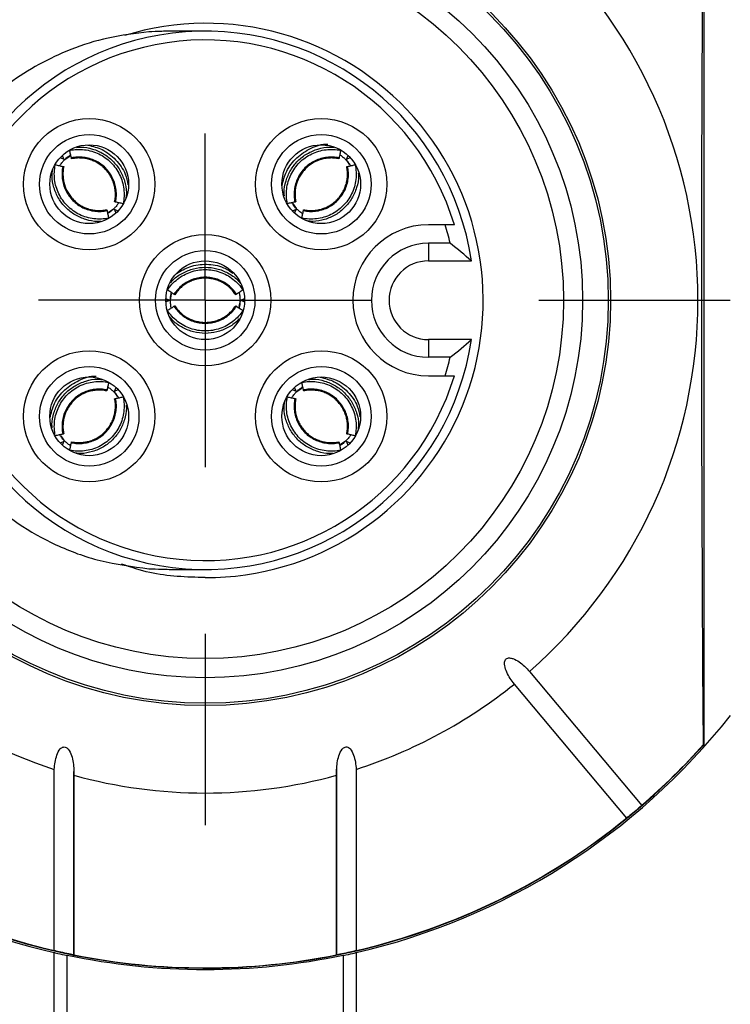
# Model space of a CAD drawing. Header units: millimetres. Extents: x 6 to 273, y 6 to 210.
# Tile 34 of 47: x 174 to 185, y 106 to 121. Entities that reach past the tile are written whole.
import ezdxf

# ---------------------------------------------------------------- set-up
doc = ezdxf.new("R2010")
doc.units = ezdxf.units.MM
doc.linetypes.add('SLD-Center', pattern=[19.05, 15.24, -1.27, 1.27, -1.27])
doc.layers.add('CENTER', color=40, linetype='SLD-Center')

# ---------------------------------------------------------------- blocks, each defined once
blk = doc.blocks.new('SW_CENTERMARKSYMBOL_3')
at = {"layer": 'CENTER', "color": 0}
for p, q in [((0, 0), (0, 2.54)), ((0, 0), (-2.54, 0)), ((0, 0), (0, -2.54)), ((0, 0), (2.54, 0)), ((5.08, 0), (7.9985, 0)), ((0, -5.08), (0, -7.9985))]:
    blk.add_line(p, q, dxfattribs=at)

msp = doc.modelspace()

# ---------------------------------------------------------------- linework, layer by layer
for p, q in [((184.566, 109.801), (184.566, 123.332)), ((174.758, 118.742), (174.814, 118.719)), ((174.814, 118.719), (174.791, 118.775)), ((174.828, 118.713), (174.904, 118.764)), ((179.113, 118.705), (179.163, 118.629)), ((179.141, 118.775), (179.118, 118.719)), ((179.118, 118.719), (179.175, 118.742)), ((175.569, 117.956), (175.493, 117.905)), ((175.583, 117.95), (175.606, 117.894)), ((175.639, 117.927), (175.583, 117.95)), ((178.35, 117.95), (178.293, 117.927)), ((178.355, 117.964), (178.305, 118.04)), ((178.327, 117.894), (178.35, 117.95)), ((180.622, 117.717), (180.366, 117.717)), ((180.366, 117.435), (180.366, 117.167)), ((180.699, 117.435), (180.366, 117.435)), ((180.366, 117.167), (181.022, 117.167)), ((176.423, 116.567), (176.367, 116.59)), ((176.367, 116.543), (176.423, 116.567)), ((176.436, 116.572), (176.454, 116.662)), ((177.496, 116.561), (177.478, 116.472)), ((177.566, 116.59), (177.51, 116.567)), ((177.51, 116.567), (177.566, 116.543)), ((181.022, 115.967), (180.366, 115.967)), ((180.366, 115.967), (180.366, 115.699)), ((180.699, 115.699), (180.366, 115.699)), ((180.366, 115.417), (180.622, 115.417)), ((175.606, 115.24), (175.583, 115.183)), ((175.583, 115.183), (175.639, 115.206)), ((178.293, 115.206), (178.35, 115.183)), ((178.35, 115.183), (178.327, 115.24)), ((178.363, 115.178), (178.439, 115.228)), ((175.577, 115.17), (175.628, 115.094)), ((174.82, 114.428), (174.769, 114.504)), ((174.814, 114.415), (174.758, 114.392)), ((174.791, 114.359), (174.814, 114.415)), ((179.105, 114.42), (179.029, 114.37)), ((179.118, 114.415), (179.141, 114.359)), ((179.175, 114.392), (179.118, 114.415)), ((181.905, 110.914), (183.618, 108.873)), ((183.388, 108.68), (181.676, 110.721)), ((184.566, 109.801), (184.557, 109.798)), ((174.667, 106.66), (174.667, 109.421)), ((174.966, 106.58), (174.966, 109.39)), ((178.966, 109.459), (178.966, 106.583)), ((179.265, 109.421), (179.265, 106.66)), ((174.965, 109.332), (174.965, 106.595)), ((178.967, 106.595), (178.967, 109.332)), ((174.666, 99.504), (174.666, 106.63)), ((174.864, 99.548), (174.864, 106.586)), ((179.069, 106.586), (179.069, 99.548)), ((179.266, 106.63), (179.266, 99.504))]:
    msp.add_line(p, q)
at = {"flags": 128}
msp.add_lwpolyline([(184.557, 109.798), (184.549, 110.974), (184.542, 112.182), (184.537, 113.416), (184.534, 114.669), (184.532, 115.933), (184.532, 117.201), (184.534, 118.465), (184.537, 119.717), (184.542, 120.952), (184.549, 122.16), (184.557, 123.336)], dxfattribs=at)
for centre, radius in [((176.966, 116.567), 6.175), ((176.966, 116.567), 6.14), ((176.966, 116.567), 5.75), ((176.966, 116.567), 5.458), ((175.199, 118.335), 1), ((178.734, 118.335), 1), ((175.199, 118.335), 0.758), ((178.734, 118.335), 0.758), ((175.199, 118.335), 0.6), ((178.734, 118.335), 0.6), ((176.966, 116.567), 1), ((176.966, 116.567), 0.758), ((176.966, 116.567), 0.6), ((175.199, 114.799), 1), ((178.734, 114.799), 1), ((175.199, 114.799), 0.758), ((178.734, 114.799), 0.758), ((175.199, 114.799), 0.6), ((178.734, 114.799), 0.6)]:
    msp.add_circle(centre, radius)
for centre, radius, start, end in [((176.966, 116.567), 7.507, 107.8335, 252.1665), ((176.966, 116.567), 7.507, 311.145, 48.855), ((176.979, 116.564), 4.222, 269.8295, 107.098), ((176.966, 116.567), 4.1, 8.415, 351.585), ((176.966, 116.567), 3.966, 16.8557, 343.1443), ((180.366, 116.567), 1.15, 90, 270), ((176.966, 116.567), 3.832, 13.0909, 17.4636), ((180.366, 116.567), 0.868, 90, 270), ((180.366, 116.567), 0.6, 90, 270), ((176.966, 116.567), 3.832, 342.5364, 346.9091), ((176.966, 116.567), 7.507, 287.8335, 308.855), ((176.966, 116.567), 10.2, 283.0317, 321.6573), ((176.966, 116.567), 10.175, 221.2497, 318.325), ((176.966, 116.567), 10.17, 221.2986, 256.9361), ((176.966, 116.567), 10.17, 310.8451, 318.2764), ((176.966, 116.567), 10.2, 222.6679, 256.9683), ((176.966, 116.567), 7.507, 254.5401, 285.4599), ((176.966, 116.567), 10.17, 283.0639, 309.1549), ((176.966, 116.567), 10.17, 258.6534, 281.3466)]:
    msp.add_arc(centre, radius, start, end)
for points, knots in [([(176.109, 120.656), (175.9, 120.631), (175.494, 120.583), (174.762, 120.351), (174.003, 119.937), (173.333, 119.319), (172.893, 118.711), (172.622, 118.167), (172.464, 117.71), (172.377, 117.334), (172.327, 116.994), (172.304, 116.639), (172.316, 116.211), (172.391, 115.683), (172.583, 115.031), (172.888, 114.431), (173.262, 113.922), (173.644, 113.522), (174.122, 113.144), (174.7, 112.82), (175.371, 112.572), (175.858, 112.51), (176.109, 112.478)], [0, 0, 0, 0, 0.051288, 0.099793, 0.186904, 0.260398, 0.320846, 0.36967, 0.408496, 0.43882, 0.463999, 0.492492, 0.525785, 0.56842, 0.62275, 0.691337, 0.731845, 0.776801, 0.826314, 0.880301, 0.938414, 1, 1, 1, 1]), ([(176.968, 120.667), (176.903, 120.667), (176.752, 120.667), (176.525, 120.667), (176.288, 120.665), (176.17, 120.659), (176.109, 120.656)], [0, 0, 0, 0, 0.180743, 0.418608, 0.699692, 1, 1, 1, 1]), ([(178.136, 118.31), (178.155, 118.386), (178.194, 118.545), (178.354, 118.75), (178.572, 118.89), (178.746, 118.952), (178.833, 118.946), (178.835, 118.946)], [0, 0, 0, 0, 0.22941, 0.480968, 0.742111, 0.994706, 1, 1, 1, 1]), ([(174.902, 118.851), (174.939, 118.859), (175.014, 118.868), (175.127, 118.864), (175.239, 118.841), (175.346, 118.8), (175.444, 118.742), (175.531, 118.668), (175.605, 118.58), (175.664, 118.482), (175.705, 118.375), (175.728, 118.263), (175.732, 118.15), (175.723, 118.075), (175.715, 118.038)], [0.0001792, 0.0001792, 0.0001792, 0.0001792, 0.0115826, 0.0231843, 0.0348021, 0.0464325, 0.0580714, 0.0697147, 0.081358, 0.0929969, 0.1046273, 0.1162451, 0.1278468, 0.1392502, 0.1392502, 0.1392502, 0.1392502]), ([(174.927, 118.736), (174.925, 118.746), (174.923, 118.756), (174.921, 118.765), (174.919, 118.775), (174.916, 118.785), (174.914, 118.795), (174.91, 118.813), (174.906, 118.832), (174.902, 118.851)], [0, 0, 0, 0, 0.0000425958, 0.0000425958, 0.0000425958, 0.0000851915, 0.0000851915, 0.0000851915, 0.0001677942, 0.0001677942, 0.0001677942, 0.0001677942]), ([(175.005, 118.895), (175.027, 118.898), (175.109, 118.907), (175.251, 118.876), (175.418, 118.807), (175.56, 118.695), (175.672, 118.554), (175.741, 118.388), (175.772, 118.243), (175.762, 118.158), (175.759, 118.133)], [0, 0, 0, 0, 0.054608, 0.202789, 0.350236, 0.496182, 0.643154, 0.790027, 0.937059, 1, 1, 1, 1]), ([(175.18, 118.931), (175.254, 118.913), (175.412, 118.873), (175.61, 118.714), (175.75, 118.523), (175.778, 118.38), (175.789, 118.325)], [0, 0, 0, 0, 0.247248, 0.52649, 0.816358, 1, 1, 1, 1]), ([(178.172, 118.158), (178.17, 118.175), (178.161, 118.251), (178.192, 118.387), (178.261, 118.553), (178.373, 118.695), (178.515, 118.807), (178.681, 118.876), (178.824, 118.907), (178.907, 118.898), (178.929, 118.895)], [0, 0, 0, 0, 0.042665, 0.192782, 0.34209, 0.49237, 0.640745, 0.791497, 0.942369, 1, 1, 1, 1]), ([(178.218, 118.038), (178.21, 118.075), (178.2, 118.15), (178.204, 118.263), (178.227, 118.375), (178.269, 118.482), (178.327, 118.58), (178.401, 118.668), (178.489, 118.742), (178.587, 118.8), (178.694, 118.841), (178.806, 118.864), (178.919, 118.868), (178.994, 118.859), (179.03, 118.851)], [0.0001792, 0.0001792, 0.0001792, 0.0001792, 0.0115826, 0.0231843, 0.0348021, 0.0464325, 0.0580714, 0.0697147, 0.081358, 0.0929969, 0.1046273, 0.1162451, 0.1278468, 0.1392502, 0.1392502, 0.1392502, 0.1392502]), ([(179.03, 118.851), (179.028, 118.841), (179.026, 118.832), (179.024, 118.822), (179.022, 118.812), (179.02, 118.803), (179.018, 118.793), (179.014, 118.774), (179.01, 118.755), (179.006, 118.736)], [0, 0, 0, 0, 0.0000425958, 0.0000425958, 0.0000425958, 0.0000851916, 0.0000851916, 0.0000851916, 0.0001677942, 0.0001677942, 0.0001677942, 0.0001677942]), ([(174.75, 118.616), (174.752, 118.619), (174.761, 118.635), (174.786, 118.67), (174.812, 118.697), (174.824, 118.709)], [0, 0, 0, 0, 0.106267, 0.601739, 1, 1, 1, 1]), ([(174.828, 118.713), (174.844, 118.728), (174.875, 118.756), (174.904, 118.774), (174.917, 118.782)], [0, 0, 0, 0, 0.546691, 1, 1, 1, 1]), ([(175.6, 118.063), (175.607, 118.093), (175.615, 118.155), (175.611, 118.249), (175.592, 118.342), (175.558, 118.43), (175.509, 118.512), (175.448, 118.584), (175.376, 118.646), (175.294, 118.694), (175.206, 118.728), (175.113, 118.747), (175.019, 118.751), (174.957, 118.743), (174.927, 118.736)], [0.0002249, 0.0002249, 0.0002249, 0.0002249, 0.0115826, 0.0231843, 0.0348022, 0.0464325, 0.0580714, 0.0697147, 0.081358, 0.0929969, 0.1046273, 0.1162451, 0.1278468, 0.1392046, 0.1392046, 0.1392046, 0.1392046]), ([(174.931, 118.723), (174.931, 118.722), (174.93, 118.723), (174.93, 118.724), (174.93, 118.725), (174.929, 118.727), (174.929, 118.73), (174.928, 118.732), (174.928, 118.734), (174.927, 118.736)], [0, 0, 0, 0, 0.00001130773, 0.00001130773, 0.00001130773, 0.0000286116, 0.0000286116, 0.0000286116, 0.00003978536, 0.00003978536, 0.00003978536, 0.00003978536]), ([(175.586, 118.067), (175.591, 118.091), (175.599, 118.139), (175.599, 118.213), (175.59, 118.286), (175.572, 118.357), (175.544, 118.425), (175.507, 118.489), (175.463, 118.547), (175.411, 118.599), (175.352, 118.644), (175.288, 118.68), (175.22, 118.708), (175.149, 118.727), (175.076, 118.735), (175.003, 118.735), (174.955, 118.726), (174.931, 118.722)], [0, 0, 0, 0, 0.066681, 0.133368, 0.200056, 0.266742, 0.333454, 0.400176, 0.466862, 0.53351, 0.600182, 0.666884, 0.733562, 0.800171, 0.866734, 0.93334, 1, 1, 1, 1]), ([(179.006, 118.736), (178.975, 118.743), (178.914, 118.751), (178.82, 118.747), (178.727, 118.728), (178.639, 118.694), (178.557, 118.646), (178.484, 118.584), (178.423, 118.512), (178.375, 118.43), (178.341, 118.342), (178.321, 118.249), (178.318, 118.155), (178.326, 118.093), (178.332, 118.063)], [0.0002249, 0.0002249, 0.0002249, 0.0002249, 0.0115826, 0.0231843, 0.0348022, 0.0464325, 0.0580714, 0.0697147, 0.081358, 0.0929969, 0.1046273, 0.1162451, 0.1278468, 0.1392046, 0.1392046, 0.1392046, 0.1392046]), ([(179.002, 118.723), (178.978, 118.727), (178.93, 118.735), (178.856, 118.735), (178.783, 118.726), (178.712, 118.708), (178.644, 118.68), (178.58, 118.644), (178.522, 118.599), (178.47, 118.547), (178.425, 118.489), (178.388, 118.425), (178.361, 118.357), (178.342, 118.286), (178.333, 118.213), (178.334, 118.139), (178.342, 118.091), (178.346, 118.067)], [0, 0, 0, 0, 0.066628, 0.133305, 0.200004, 0.266663, 0.333258, 0.399853, 0.466515, 0.533223, 0.599919, 0.666573, 0.733236, 0.799941, 0.866653, 0.933334, 1, 1, 1, 1]), ([(179.006, 118.736), (179.005, 118.734), (179.004, 118.732), (179.004, 118.73), (179.003, 118.727), (179.003, 118.725), (179.002, 118.724), (179.002, 118.723), (179.002, 118.722), (179.002, 118.723)], [0, 0, 0, 0, 0.00001113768, 0.00001113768, 0.00001113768, 0.00002843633, 0.00002843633, 0.00002843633, 0.00003979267, 0.00003979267, 0.00003979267, 0.00003979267]), ([(179.016, 118.783), (179.019, 118.782), (179.035, 118.772), (179.069, 118.747), (179.097, 118.721), (179.109, 118.709)], [0, 0, 0, 0, 0.106323, 0.601711, 1, 1, 1, 1]), ([(179.113, 118.705), (179.128, 118.689), (179.156, 118.658), (179.174, 118.629), (179.182, 118.616)], [0, 0, 0, 0, 0.546749, 1, 1, 1, 1]), ([(175.369, 117.772), (175.354, 117.77), (175.28, 117.762), (175.146, 117.793), (174.98, 117.861), (174.838, 117.973), (174.726, 118.115), (174.657, 118.282), (174.625, 118.432), (174.636, 118.522), (174.64, 118.552)], [0, 0, 0, 0, 0.03717, 0.185234, 0.332499, 0.480723, 0.627068, 0.775759, 0.924566, 1, 1, 1, 1]), ([(175.495, 117.818), (175.458, 117.81), (175.384, 117.801), (175.27, 117.805), (175.158, 117.828), (175.051, 117.869), (174.953, 117.928), (174.866, 118.002), (174.792, 118.089), (174.733, 118.188), (174.692, 118.294), (174.669, 118.406), (174.665, 118.52), (174.674, 118.594), (174.682, 118.631)], [0.0001792, 0.0001792, 0.0001792, 0.0001792, 0.0115826, 0.0231843, 0.0348021, 0.0464325, 0.0580714, 0.0697147, 0.081358, 0.0929969, 0.1046273, 0.1162451, 0.1278468, 0.1392502, 0.1392502, 0.1392502, 0.1392502]), ([(174.682, 118.631), (174.692, 118.629), (174.701, 118.627), (174.711, 118.625), (174.721, 118.623), (174.731, 118.621), (174.74, 118.618), (174.759, 118.614), (174.778, 118.61), (174.797, 118.606)], [0, 0, 0, 0, 0.0000425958, 0.0000425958, 0.0000425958, 0.0000851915, 0.0000851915, 0.0000851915, 0.0001677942, 0.0001677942, 0.0001677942, 0.0001677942]), ([(174.797, 118.606), (174.79, 118.576), (174.783, 118.514), (174.786, 118.42), (174.805, 118.328), (174.839, 118.239), (174.888, 118.158), (174.949, 118.085), (175.021, 118.024), (175.103, 117.975), (175.191, 117.941), (175.284, 117.922), (175.378, 117.919), (175.44, 117.927), (175.47, 117.933)], [0.0002249, 0.0002249, 0.0002249, 0.0002249, 0.0115826, 0.0231843, 0.0348022, 0.0464325, 0.0580714, 0.0697147, 0.081358, 0.0929969, 0.1046273, 0.1162451, 0.1278468, 0.1392046, 0.1392046, 0.1392046, 0.1392046]), ([(174.797, 118.606), (174.799, 118.606), (174.802, 118.605), (174.803, 118.605), (174.806, 118.604), (174.808, 118.603), (174.81, 118.603), (174.81, 118.603), (174.811, 118.603), (174.811, 118.603)], [0, 0, 0, 0, 0.00001113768, 0.00001113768, 0.00001113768, 0.00002843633, 0.00002843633, 0.00002843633, 0.00003979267, 0.00003979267, 0.00003979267, 0.00003979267]), ([(174.811, 118.603), (174.806, 118.578), (174.798, 118.53), (174.798, 118.457), (174.807, 118.384), (174.825, 118.313), (174.853, 118.244), (174.89, 118.181), (174.934, 118.123), (174.986, 118.071), (175.045, 118.026), (175.108, 117.989), (175.176, 117.961), (175.248, 117.943), (175.32, 117.934), (175.394, 117.934), (175.442, 117.943), (175.466, 117.947)], [0, 0, 0, 0, 0.066628, 0.133305, 0.200004, 0.266664, 0.333259, 0.399854, 0.466516, 0.533224, 0.599919, 0.666574, 0.733236, 0.799941, 0.866653, 0.933334, 1, 1, 1, 1]), ([(179.251, 118.631), (179.258, 118.594), (179.268, 118.52), (179.264, 118.406), (179.241, 118.294), (179.199, 118.188), (179.141, 118.089), (179.067, 118.002), (178.98, 117.928), (178.881, 117.869), (178.774, 117.828), (178.663, 117.805), (178.549, 117.801), (178.474, 117.81), (178.438, 117.818)], [0.0001792, 0.0001792, 0.0001792, 0.0001792, 0.0115826, 0.0231843, 0.0348021, 0.0464325, 0.0580714, 0.0697147, 0.081358, 0.0929969, 0.1046273, 0.1162451, 0.1278468, 0.1392502, 0.1392502, 0.1392502, 0.1392502]), ([(178.463, 117.933), (178.493, 117.927), (178.554, 117.919), (178.648, 117.922), (178.741, 117.941), (178.83, 117.975), (178.911, 118.024), (178.984, 118.085), (179.045, 118.158), (179.093, 118.239), (179.128, 118.328), (179.147, 118.42), (179.15, 118.514), (179.142, 118.576), (179.136, 118.606)], [0.0002249, 0.0002249, 0.0002249, 0.0002249, 0.0115826, 0.0231843, 0.0348022, 0.0464325, 0.0580714, 0.0697147, 0.081358, 0.0929969, 0.1046273, 0.1162451, 0.1278468, 0.1392046, 0.1392046, 0.1392046, 0.1392046]), ([(178.466, 117.947), (178.49, 117.943), (178.538, 117.934), (178.612, 117.934), (178.685, 117.943), (178.756, 117.961), (178.824, 117.989), (178.888, 118.026), (178.947, 118.07), (178.999, 118.122), (179.043, 118.181), (179.079, 118.245), (179.107, 118.313), (179.126, 118.384), (179.135, 118.457), (179.134, 118.53), (179.126, 118.578), (179.122, 118.603)], [0, 0, 0, 0, 0.06668, 0.133367, 0.200055, 0.26674, 0.333452, 0.400174, 0.46686, 0.533508, 0.600181, 0.666883, 0.733561, 0.800171, 0.866734, 0.93334, 1, 1, 1, 1]), ([(179.297, 118.504), (179.299, 118.49), (179.307, 118.415), (179.276, 118.282), (179.207, 118.116), (179.095, 117.974), (178.953, 117.862), (178.787, 117.793), (178.639, 117.761), (178.552, 117.772), (178.524, 117.775)], [0, 0, 0, 0, 0.036384, 0.185577, 0.333965, 0.483321, 0.630782, 0.780607, 0.93055, 1, 1, 1, 1]), ([(179.122, 118.603), (179.122, 118.603), (179.122, 118.603), (179.123, 118.603), (179.124, 118.603), (179.126, 118.604), (179.129, 118.605), (179.131, 118.605), (179.133, 118.606), (179.136, 118.606)], [0, 0, 0, 0, 0.00001130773, 0.00001130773, 0.00001130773, 0.0000286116, 0.0000286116, 0.0000286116, 0.00003978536, 0.00003978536, 0.00003978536, 0.00003978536]), ([(179.136, 118.606), (179.145, 118.608), (179.155, 118.61), (179.165, 118.612), (179.175, 118.615), (179.184, 118.617), (179.194, 118.619), (179.213, 118.623), (179.232, 118.627), (179.251, 118.631)], [0, 0, 0, 0, 0.0000425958, 0.0000425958, 0.0000425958, 0.0000851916, 0.0000851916, 0.0000851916, 0.0001677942, 0.0001677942, 0.0001677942, 0.0001677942]), ([(175.647, 118.053), (175.645, 118.05), (175.636, 118.034), (175.611, 118), (175.585, 117.972), (175.573, 117.96)], [0, 0, 0, 0, 0.106288, 0.601729, 1, 1, 1, 1]), ([(175.6, 118.063), (175.598, 118.064), (175.595, 118.064), (175.594, 118.065), (175.591, 118.065), (175.589, 118.066), (175.587, 118.066), (175.587, 118.067), (175.586, 118.067), (175.586, 118.067)], [0, 0, 0, 0, 0.00001113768, 0.00001113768, 0.00001113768, 0.00002843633, 0.00002843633, 0.00002843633, 0.00003979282, 0.00003979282, 0.00003979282, 0.00003979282]), ([(175.715, 118.038), (175.705, 118.041), (175.696, 118.043), (175.686, 118.045), (175.676, 118.047), (175.666, 118.049), (175.657, 118.051), (175.638, 118.055), (175.619, 118.059), (175.6, 118.063)], [0, 0, 0, 0, 0.0000425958, 0.0000425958, 0.0000425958, 0.0000851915, 0.0000851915, 0.0000851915, 0.0001677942, 0.0001677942, 0.0001677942, 0.0001677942]), ([(178.332, 118.063), (178.323, 118.061), (178.313, 118.059), (178.303, 118.057), (178.294, 118.055), (178.284, 118.053), (178.274, 118.05), (178.255, 118.046), (178.236, 118.042), (178.218, 118.038)], [0, 0, 0, 0, 0.0000425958, 0.0000425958, 0.0000425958, 0.0000851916, 0.0000851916, 0.0000851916, 0.0001677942, 0.0001677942, 0.0001677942, 0.0001677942]), ([(178.355, 117.964), (178.34, 117.981), (178.312, 118.011), (178.294, 118.04), (178.286, 118.053)], [0, 0, 0, 0, 0.547519, 1, 1, 1, 1]), ([(178.346, 118.067), (178.346, 118.067), (178.346, 118.067), (178.345, 118.066), (178.344, 118.066), (178.342, 118.065), (178.339, 118.065), (178.337, 118.064), (178.335, 118.064), (178.332, 118.063)], [0, 0, 0, 0, 0.00001113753, 0.00001113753, 0.00001113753, 0.00002844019, 0.00002844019, 0.00002844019, 0.00003979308, 0.00003979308, 0.00003979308, 0.00003979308]), ([(175.466, 117.947), (175.467, 117.947), (175.467, 117.947), (175.467, 117.946), (175.467, 117.945), (175.468, 117.943), (175.468, 117.94), (175.469, 117.938), (175.469, 117.936), (175.47, 117.933)], [0, 0, 0, 0, 0.00001113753, 0.00001113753, 0.00001113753, 0.00002844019, 0.00002844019, 0.00002844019, 0.00003979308, 0.00003979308, 0.00003979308, 0.00003979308]), ([(175.47, 117.933), (175.472, 117.923), (175.474, 117.914), (175.476, 117.904), (175.478, 117.894), (175.481, 117.884), (175.483, 117.875), (175.487, 117.856), (175.491, 117.837), (175.495, 117.818)], [0, 0, 0, 0, 0.0000425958, 0.0000425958, 0.0000425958, 0.0000851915, 0.0000851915, 0.0000851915, 0.0001677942, 0.0001677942, 0.0001677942, 0.0001677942]), ([(175.569, 117.956), (175.553, 117.941), (175.522, 117.913), (175.493, 117.895), (175.48, 117.887)], [0, 0, 0, 0, 0.547491, 1, 1, 1, 1]), ([(178.452, 117.886), (178.45, 117.888), (178.433, 117.897), (178.399, 117.922), (178.372, 117.948), (178.359, 117.96)], [0, 0, 0, 0, 0.106326, 0.601702, 1, 1, 1, 1]), ([(178.438, 117.818), (178.44, 117.828), (178.442, 117.838), (178.444, 117.847), (178.446, 117.857), (178.448, 117.867), (178.45, 117.876), (178.454, 117.895), (178.458, 117.914), (178.463, 117.933)], [0, 0, 0, 0, 0.0000425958, 0.0000425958, 0.0000425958, 0.0000851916, 0.0000851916, 0.0000851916, 0.0001677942, 0.0001677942, 0.0001677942, 0.0001677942]), ([(178.463, 117.933), (178.463, 117.935), (178.464, 117.938), (178.464, 117.94), (178.465, 117.942), (178.465, 117.945), (178.466, 117.946), (178.466, 117.946), (178.466, 117.947), (178.466, 117.947)], [0, 0, 0, 0, 0.00001113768, 0.00001113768, 0.00001113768, 0.00002843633, 0.00002843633, 0.00002843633, 0.00003979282, 0.00003979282, 0.00003979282, 0.00003979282]), ([(176.392, 116.723), (176.412, 116.754), (176.458, 116.814), (176.541, 116.891), (176.637, 116.954), (176.741, 117), (176.852, 117.028), (176.966, 117.038), (177.08, 117.028), (177.191, 117), (177.296, 116.954), (177.391, 116.891), (177.475, 116.814), (177.521, 116.754), (177.541, 116.723)], [0.0001792, 0.0001792, 0.0001792, 0.0001792, 0.0115826, 0.0231843, 0.0348021, 0.0464325, 0.0580714, 0.0697147, 0.081358, 0.0929969, 0.1046273, 0.1162451, 0.1278468, 0.1392502, 0.1392502, 0.1392502, 0.1392502]), ([(176.439, 116.833), (176.451, 116.849), (176.501, 116.911), (176.621, 116.987), (176.787, 117.056), (176.967, 117.077), (177.146, 117.056), (177.312, 116.988), (177.436, 116.908), (177.488, 116.842), (177.503, 116.823)], [0, 0, 0, 0, 0.047853, 0.197568, 0.346541, 0.493998, 0.642492, 0.790885, 0.939439, 1, 1, 1, 1]), ([(176.529, 116.974), (176.595, 117.014), (176.735, 117.098), (176.989, 117.127), (177.222, 117.09), (177.343, 117.009), (177.389, 116.978)], [0, 0, 0, 0, 0.2505843, 0.5294881, 0.8190183, 1, 1, 1, 1]), ([(177.442, 116.659), (177.425, 116.685), (177.387, 116.734), (177.319, 116.798), (177.239, 116.85), (177.153, 116.889), (177.061, 116.912), (176.966, 116.92), (176.872, 116.912), (176.78, 116.889), (176.693, 116.85), (176.614, 116.798), (176.545, 116.734), (176.507, 116.685), (176.49, 116.659)], [0.0002249, 0.0002249, 0.0002249, 0.0002249, 0.0115826, 0.0231843, 0.0348022, 0.0464325, 0.0580714, 0.0697147, 0.081358, 0.0929969, 0.1046273, 0.1162451, 0.1278468, 0.1392046, 0.1392046, 0.1392046, 0.1392046]), ([(177.43, 116.652), (177.416, 116.672), (177.388, 116.712), (177.336, 116.764), (177.278, 116.809), (177.215, 116.846), (177.147, 116.875), (177.076, 116.894), (177.003, 116.904), (176.929, 116.904), (176.857, 116.894), (176.786, 116.875), (176.718, 116.846), (176.654, 116.809), (176.597, 116.764), (176.545, 116.712), (176.517, 116.672), (176.503, 116.652)], [0, 0, 0, 0, 0.06668, 0.133367, 0.200055, 0.26674, 0.333453, 0.400174, 0.46686, 0.533508, 0.600181, 0.666883, 0.733561, 0.800171, 0.866734, 0.93334, 1, 1, 1, 1]), ([(176.49, 116.659), (176.482, 116.664), (176.474, 116.67), (176.465, 116.675), (176.457, 116.68), (176.448, 116.686), (176.44, 116.691), (176.424, 116.702), (176.408, 116.712), (176.392, 116.723)], [0, 0, 0, 0, 0.0000425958, 0.0000425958, 0.0000425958, 0.0000851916, 0.0000851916, 0.0000851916, 0.0001677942, 0.0001677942, 0.0001677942, 0.0001677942]), ([(177.541, 116.723), (177.533, 116.717), (177.524, 116.712), (177.516, 116.706), (177.508, 116.701), (177.499, 116.696), (177.491, 116.69), (177.475, 116.68), (177.459, 116.669), (177.442, 116.659)], [0, 0, 0, 0, 0.0000425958, 0.0000425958, 0.0000425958, 0.0000851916, 0.0000851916, 0.0000851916, 0.0001677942, 0.0001677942, 0.0001677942, 0.0001677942]), ([(176.436, 116.572), (176.437, 116.595), (176.439, 116.636), (176.447, 116.669), (176.451, 116.684)], [0, 0, 0, 0, 0.546734, 1, 1, 1, 1]), ([(176.45, 116.449), (176.449, 116.452), (176.444, 116.47), (176.438, 116.512), (176.437, 116.55), (176.436, 116.567)], [0, 0, 0, 0, 0.106322, 0.601712, 1, 1, 1, 1]), ([(176.503, 116.652), (176.503, 116.652), (176.502, 116.652), (176.502, 116.652), (176.5, 116.653), (176.499, 116.654), (176.496, 116.655), (176.494, 116.656), (176.492, 116.658), (176.49, 116.659)], [0, 0, 0, 0, 0.00001130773, 0.00001130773, 0.00001130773, 0.0000286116, 0.0000286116, 0.0000286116, 0.00003978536, 0.00003978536, 0.00003978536, 0.00003978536]), ([(177.442, 116.659), (177.44, 116.658), (177.438, 116.656), (177.437, 116.655), (177.434, 116.654), (177.432, 116.653), (177.431, 116.652), (177.43, 116.652), (177.43, 116.652), (177.43, 116.652)], [0, 0, 0, 0, 0.00001113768, 0.00001113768, 0.00001113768, 0.00002843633, 0.00002843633, 0.00002843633, 0.00003979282, 0.00003979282, 0.00003979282, 0.00003979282]), ([(177.496, 116.561), (177.495, 116.539), (177.493, 116.498), (177.486, 116.464), (177.482, 116.449)], [0, 0, 0, 0, 0.547532, 1, 1, 1, 1]), ([(177.483, 116.685), (177.483, 116.682), (177.488, 116.664), (177.495, 116.622), (177.496, 116.584), (177.496, 116.567)], [0, 0, 0, 0, 0.106333, 0.601707, 1, 1, 1, 1]), ([(176.392, 116.411), (176.4, 116.417), (176.408, 116.422), (176.417, 116.427), (176.425, 116.433), (176.433, 116.438), (176.442, 116.444), (176.458, 116.454), (176.474, 116.464), (176.49, 116.475)], [0, 0, 0, 0, 0.0000425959, 0.0000425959, 0.0000425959, 0.0000851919, 0.0000851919, 0.0000851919, 0.0001677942, 0.0001677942, 0.0001677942, 0.0001677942]), ([(177.541, 116.411), (177.521, 116.38), (177.475, 116.32), (177.391, 116.243), (177.296, 116.18), (177.191, 116.134), (177.08, 116.106), (176.966, 116.096), (176.852, 116.106), (176.741, 116.134), (176.637, 116.18), (176.541, 116.243), (176.458, 116.32), (176.412, 116.38), (176.392, 116.411)], [0.0001792, 0.0001792, 0.0001792, 0.0001792, 0.0115826, 0.0231843, 0.0348021, 0.0464325, 0.0580714, 0.0697147, 0.081358, 0.0929969, 0.1046273, 0.1162451, 0.1278468, 0.1392502, 0.1392502, 0.1392502, 0.1392502]), ([(176.49, 116.475), (176.492, 116.476), (176.494, 116.477), (176.496, 116.478), (176.499, 116.48), (176.5, 116.481), (176.502, 116.482), (176.502, 116.482), (176.503, 116.482), (176.503, 116.482)], [0, 0, 0, 0, 0.00001113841, 0.00001113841, 0.00001113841, 0.0000284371, 0.0000284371, 0.0000284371, 0.00003979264, 0.00003979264, 0.00003979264, 0.00003979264]), ([(176.49, 116.475), (176.507, 116.449), (176.545, 116.4), (176.614, 116.336), (176.693, 116.284), (176.78, 116.245), (176.872, 116.222), (176.966, 116.214), (177.061, 116.222), (177.153, 116.245), (177.239, 116.284), (177.319, 116.336), (177.387, 116.4), (177.425, 116.449), (177.442, 116.475)], [0.0002249, 0.0002249, 0.0002249, 0.0002249, 0.0115826, 0.0231843, 0.0348022, 0.0464325, 0.0580714, 0.0697147, 0.081358, 0.0929969, 0.1046273, 0.1162451, 0.1278468, 0.1392046, 0.1392046, 0.1392046, 0.1392046]), ([(176.503, 116.482), (176.517, 116.462), (176.545, 116.422), (176.597, 116.37), (176.655, 116.325), (176.718, 116.287), (176.786, 116.259), (176.857, 116.24), (176.929, 116.23), (177.003, 116.23), (177.076, 116.24), (177.147, 116.259), (177.215, 116.287), (177.278, 116.325), (177.336, 116.37), (177.388, 116.422), (177.416, 116.462), (177.43, 116.482)], [0, 0, 0, 0, 0.066635, 0.133318, 0.200022, 0.266685, 0.333283, 0.39988, 0.466544, 0.533251, 0.599946, 0.666599, 0.733258, 0.799959, 0.866666, 0.933341, 1, 1, 1, 1]), ([(177.43, 116.482), (177.43, 116.482), (177.43, 116.482), (177.431, 116.482), (177.432, 116.481), (177.434, 116.48), (177.436, 116.478), (177.438, 116.477), (177.44, 116.476), (177.442, 116.475)], [0, 0, 0, 0, 0.00001113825, 0.00001113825, 0.00001113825, 0.00002844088, 0.00002844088, 0.00002844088, 0.00003979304, 0.00003979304, 0.00003979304, 0.00003979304]), ([(177.442, 116.475), (177.451, 116.469), (177.459, 116.464), (177.467, 116.459), (177.476, 116.453), (177.484, 116.448), (177.492, 116.443), (177.509, 116.432), (177.525, 116.422), (177.541, 116.411)], [0, 0, 0, 0, 0.0000425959, 0.0000425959, 0.0000425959, 0.0000851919, 0.0000851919, 0.0000851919, 0.0001677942, 0.0001677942, 0.0001677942, 0.0001677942]), ([(177.485, 116.29), (177.476, 116.279), (177.429, 116.22), (177.311, 116.147), (177.146, 116.078), (176.966, 116.056), (176.787, 116.078), (176.62, 116.146), (176.493, 116.229), (176.438, 116.299), (176.42, 116.322)], [0, 0, 0, 0, 0.036699, 0.186188, 0.334937, 0.482171, 0.630441, 0.77861, 0.92694, 1, 1, 1, 1]), ([(174.6, 114.774), (174.619, 114.85), (174.658, 115.011), (174.819, 115.214), (175.038, 115.356), (175.213, 115.417), (175.302, 115.411), (175.304, 115.411)], [0, 0, 0, 0, 0.227038, 0.483565, 0.735353, 0.995391, 1, 1, 1, 1]), ([(174.636, 114.623), (174.634, 114.639), (174.626, 114.716), (174.656, 114.852), (174.725, 115.018), (174.837, 115.16), (174.979, 115.272), (175.146, 115.34), (175.288, 115.372), (175.371, 115.362), (175.394, 115.36)], [0, 0, 0, 0, 0.042665, 0.192782, 0.34209, 0.49237, 0.640745, 0.791497, 0.942369, 1, 1, 1, 1]), ([(178.541, 115.36), (178.563, 115.362), (178.645, 115.372), (178.787, 115.34), (178.953, 115.272), (179.095, 115.16), (179.207, 115.018), (179.277, 114.852), (179.308, 114.708), (179.297, 114.623), (179.294, 114.597)], [0, 0, 0, 0, 0.054607, 0.202788, 0.350235, 0.496181, 0.643154, 0.790026, 0.937059, 1, 1, 1, 1]), ([(178.716, 115.395), (178.79, 115.377), (178.947, 115.338), (179.146, 115.179), (179.285, 114.987), (179.313, 114.845), (179.324, 114.789)], [0, 0, 0, 0, 0.2472156, 0.5264391, 0.8163144, 1, 1, 1, 1]), ([(174.682, 114.503), (174.674, 114.539), (174.665, 114.614), (174.669, 114.728), (174.692, 114.84), (174.733, 114.946), (174.792, 115.045), (174.866, 115.132), (174.953, 115.206), (175.051, 115.264), (175.158, 115.306), (175.27, 115.329), (175.384, 115.333), (175.458, 115.323), (175.495, 115.316)], [0.0001792, 0.0001792, 0.0001792, 0.0001792, 0.0115826, 0.0231843, 0.0348021, 0.0464325, 0.0580714, 0.0697147, 0.081358, 0.0929969, 0.1046273, 0.1162451, 0.1278468, 0.1392502, 0.1392502, 0.1392502, 0.1392502]), ([(175.47, 115.201), (175.44, 115.207), (175.378, 115.215), (175.284, 115.212), (175.191, 115.193), (175.103, 115.158), (175.021, 115.11), (174.949, 115.049), (174.888, 114.976), (174.839, 114.895), (174.805, 114.806), (174.786, 114.713), (174.783, 114.62), (174.79, 114.558), (174.797, 114.528)], [0.0002249, 0.0002249, 0.0002249, 0.0002249, 0.0115826, 0.0231843, 0.0348022, 0.0464325, 0.0580714, 0.0697147, 0.081358, 0.0929969, 0.1046273, 0.1162451, 0.1278468, 0.1392046, 0.1392046, 0.1392046, 0.1392046]), ([(175.466, 115.187), (175.442, 115.191), (175.394, 115.199), (175.32, 115.2), (175.248, 115.191), (175.176, 115.172), (175.108, 115.145), (175.044, 115.108), (174.986, 115.063), (174.934, 115.011), (174.89, 114.953), (174.853, 114.889), (174.825, 114.821), (174.807, 114.75), (174.798, 114.677), (174.798, 114.604), (174.807, 114.555), (174.811, 114.531)], [0, 0, 0, 0, 0.06668, 0.133367, 0.200055, 0.26674, 0.333453, 0.400174, 0.46686, 0.533508, 0.600181, 0.666883, 0.733561, 0.800171, 0.866734, 0.93334, 1, 1, 1, 1]), ([(175.47, 115.201), (175.469, 115.198), (175.469, 115.196), (175.468, 115.194), (175.468, 115.191), (175.467, 115.189), (175.467, 115.188), (175.467, 115.187), (175.467, 115.187), (175.466, 115.187)], [0, 0, 0, 0, 0.00001113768, 0.00001113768, 0.00001113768, 0.00002843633, 0.00002843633, 0.00002843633, 0.00003979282, 0.00003979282, 0.00003979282, 0.00003979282]), ([(175.495, 115.316), (175.493, 115.306), (175.491, 115.296), (175.489, 115.286), (175.486, 115.277), (175.484, 115.267), (175.482, 115.257), (175.478, 115.238), (175.474, 115.22), (175.47, 115.201)], [0, 0, 0, 0, 0.0000425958, 0.0000425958, 0.0000425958, 0.0000851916, 0.0000851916, 0.0000851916, 0.0001677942, 0.0001677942, 0.0001677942, 0.0001677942]), ([(175.48, 115.248), (175.483, 115.246), (175.499, 115.237), (175.533, 115.211), (175.561, 115.185), (175.573, 115.174)], [0, 0, 0, 0, 0.106317, 0.601706, 1, 1, 1, 1]), ([(178.363, 115.178), (178.38, 115.193), (178.41, 115.221), (178.439, 115.239), (178.453, 115.247)], [0, 0, 0, 0, 0.547556, 1, 1, 1, 1]), ([(178.438, 115.316), (178.474, 115.323), (178.549, 115.333), (178.663, 115.329), (178.774, 115.306), (178.881, 115.264), (178.98, 115.206), (179.067, 115.132), (179.141, 115.045), (179.199, 114.946), (179.241, 114.84), (179.264, 114.728), (179.268, 114.614), (179.258, 114.539), (179.251, 114.503)], [0.0001792, 0.0001792, 0.0001792, 0.0001792, 0.0115826, 0.0231843, 0.0348021, 0.0464325, 0.0580714, 0.0697147, 0.081358, 0.0929969, 0.1046273, 0.1162451, 0.1278468, 0.1392502, 0.1392502, 0.1392502, 0.1392502]), ([(178.463, 115.201), (178.46, 115.211), (178.458, 115.22), (178.456, 115.23), (178.454, 115.24), (178.452, 115.249), (178.45, 115.259), (178.446, 115.278), (178.442, 115.297), (178.438, 115.316)], [0, 0, 0, 0, 0.000042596, 0.000042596, 0.000042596, 0.0000851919, 0.0000851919, 0.0000851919, 0.0001677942, 0.0001677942, 0.0001677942, 0.0001677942]), ([(179.136, 114.528), (179.142, 114.558), (179.15, 114.62), (179.147, 114.713), (179.128, 114.806), (179.093, 114.895), (179.045, 114.976), (178.984, 115.049), (178.911, 115.11), (178.83, 115.158), (178.741, 115.193), (178.648, 115.212), (178.554, 115.215), (178.493, 115.207), (178.463, 115.201)], [0.0002249, 0.0002249, 0.0002249, 0.0002249, 0.0115826, 0.0231843, 0.0348022, 0.0464325, 0.0580714, 0.0697147, 0.081358, 0.0929969, 0.1046273, 0.1162451, 0.1278468, 0.1392046, 0.1392046, 0.1392046, 0.1392046]), ([(178.466, 115.187), (178.466, 115.187), (178.466, 115.187), (178.466, 115.188), (178.465, 115.189), (178.465, 115.191), (178.464, 115.194), (178.464, 115.196), (178.463, 115.198), (178.463, 115.201)], [0, 0, 0, 0, 0.00001113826, 0.00001113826, 0.00001113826, 0.00002844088, 0.00002844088, 0.00002844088, 0.00003979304, 0.00003979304, 0.00003979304, 0.00003979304]), ([(179.122, 114.531), (179.126, 114.555), (179.134, 114.603), (179.134, 114.677), (179.126, 114.75), (179.107, 114.821), (179.08, 114.889), (179.043, 114.953), (178.998, 115.011), (178.946, 115.063), (178.888, 115.108), (178.824, 115.145), (178.756, 115.172), (178.685, 115.191), (178.612, 115.2), (178.538, 115.199), (178.49, 115.191), (178.466, 115.187)], [0, 0, 0, 0, 0.066635, 0.133318, 0.200021, 0.266685, 0.333282, 0.399879, 0.466543, 0.53325, 0.599945, 0.666598, 0.733258, 0.799959, 0.866666, 0.933341, 1, 1, 1, 1]), ([(175.715, 115.095), (175.723, 115.059), (175.732, 114.984), (175.728, 114.871), (175.705, 114.759), (175.664, 114.652), (175.605, 114.554), (175.531, 114.466), (175.444, 114.392), (175.346, 114.334), (175.239, 114.293), (175.127, 114.27), (175.014, 114.265), (174.939, 114.275), (174.902, 114.283)], [0.0001792, 0.0001792, 0.0001792, 0.0001792, 0.0115826, 0.0231843, 0.0348021, 0.0464325, 0.0580714, 0.0697147, 0.081358, 0.0929969, 0.1046273, 0.1162451, 0.1278468, 0.1392502, 0.1392502, 0.1392502, 0.1392502]), ([(174.927, 114.397), (174.957, 114.391), (175.019, 114.383), (175.113, 114.387), (175.206, 114.406), (175.294, 114.44), (175.376, 114.488), (175.448, 114.55), (175.509, 114.622), (175.558, 114.704), (175.592, 114.792), (175.611, 114.885), (175.615, 114.979), (175.607, 115.04), (175.6, 115.071)], [0.0002249, 0.0002249, 0.0002249, 0.0002249, 0.0115826, 0.0231843, 0.0348022, 0.0464325, 0.0580714, 0.0697147, 0.081358, 0.0929969, 0.1046273, 0.1162451, 0.1278468, 0.1392046, 0.1392046, 0.1392046, 0.1392046]), ([(174.931, 114.411), (174.955, 114.407), (175.003, 114.399), (175.077, 114.399), (175.149, 114.408), (175.221, 114.426), (175.289, 114.453), (175.352, 114.49), (175.411, 114.535), (175.463, 114.587), (175.507, 114.645), (175.544, 114.709), (175.572, 114.777), (175.59, 114.848), (175.599, 114.921), (175.599, 114.995), (175.591, 115.043), (175.586, 115.067)], [0, 0, 0, 0, 0.066628, 0.133305, 0.200004, 0.266663, 0.333258, 0.399853, 0.466515, 0.533223, 0.599918, 0.666573, 0.733236, 0.799941, 0.866653, 0.933334, 1, 1, 1, 1]), ([(175.577, 115.17), (175.592, 115.153), (175.62, 115.123), (175.638, 115.094), (175.646, 115.081)], [0, 0, 0, 0, 0.547526, 1, 1, 1, 1]), ([(175.586, 115.067), (175.586, 115.067), (175.587, 115.067), (175.587, 115.067), (175.589, 115.068), (175.591, 115.068), (175.593, 115.069), (175.595, 115.069), (175.598, 115.07), (175.6, 115.071)], [0, 0, 0, 0, 0.00001113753, 0.00001113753, 0.00001113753, 0.00002844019, 0.00002844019, 0.00002844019, 0.00003979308, 0.00003979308, 0.00003979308, 0.00003979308]), ([(175.6, 115.071), (175.61, 115.073), (175.62, 115.075), (175.629, 115.077), (175.639, 115.079), (175.649, 115.081), (175.658, 115.083), (175.677, 115.087), (175.696, 115.091), (175.715, 115.095)], [0, 0, 0, 0, 0.0000425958, 0.0000425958, 0.0000425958, 0.0000851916, 0.0000851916, 0.0000851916, 0.0001677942, 0.0001677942, 0.0001677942, 0.0001677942]), ([(179.03, 114.283), (178.994, 114.275), (178.919, 114.265), (178.806, 114.27), (178.694, 114.293), (178.587, 114.334), (178.489, 114.392), (178.401, 114.466), (178.327, 114.554), (178.269, 114.652), (178.227, 114.759), (178.204, 114.871), (178.2, 114.984), (178.21, 115.059), (178.218, 115.095)], [0.0001792, 0.0001792, 0.0001792, 0.0001792, 0.0115826, 0.0231843, 0.0348021, 0.0464325, 0.0580714, 0.0697147, 0.081358, 0.0929969, 0.1046273, 0.1162451, 0.1278468, 0.1392502, 0.1392502, 0.1392502, 0.1392502]), ([(178.218, 115.095), (178.227, 115.093), (178.237, 115.091), (178.247, 115.089), (178.256, 115.087), (178.266, 115.085), (178.276, 115.083), (178.295, 115.079), (178.314, 115.075), (178.332, 115.071)], [0, 0, 0, 0, 0.0000425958, 0.0000425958, 0.0000425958, 0.0000851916, 0.0000851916, 0.0000851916, 0.0001677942, 0.0001677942, 0.0001677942, 0.0001677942]), ([(178.286, 115.081), (178.287, 115.084), (178.296, 115.1), (178.322, 115.134), (178.348, 115.162), (178.359, 115.174)], [0, 0, 0, 0, 0.106368, 0.601689, 1, 1, 1, 1]), ([(178.332, 115.071), (178.326, 115.04), (178.318, 114.979), (178.321, 114.885), (178.341, 114.792), (178.375, 114.704), (178.423, 114.622), (178.484, 114.55), (178.557, 114.488), (178.639, 114.44), (178.727, 114.406), (178.82, 114.387), (178.914, 114.383), (178.975, 114.391), (179.006, 114.397)], [0.0002249, 0.0002249, 0.0002249, 0.0002249, 0.0115826, 0.0231843, 0.0348022, 0.0464325, 0.0580714, 0.0697147, 0.081358, 0.0929969, 0.1046273, 0.1162451, 0.1278468, 0.1392046, 0.1392046, 0.1392046, 0.1392046]), ([(178.332, 115.071), (178.335, 115.07), (178.337, 115.069), (178.339, 115.069), (178.342, 115.068), (178.344, 115.068), (178.345, 115.067), (178.346, 115.067), (178.346, 115.067), (178.346, 115.067)], [0, 0, 0, 0, 0.00001113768, 0.00001113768, 0.00001113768, 0.00002843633, 0.00002843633, 0.00002843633, 0.00003979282, 0.00003979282, 0.00003979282, 0.00003979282]), ([(178.346, 115.067), (178.342, 115.043), (178.334, 114.995), (178.334, 114.921), (178.342, 114.848), (178.361, 114.777), (178.389, 114.709), (178.425, 114.645), (178.47, 114.587), (178.522, 114.535), (178.58, 114.49), (178.644, 114.454), (178.712, 114.426), (178.783, 114.407), (178.856, 114.398), (178.93, 114.399), (178.978, 114.407), (179.002, 114.411)], [0, 0, 0, 0, 0.066679, 0.133366, 0.200053, 0.266739, 0.333451, 0.400172, 0.466858, 0.533507, 0.60018, 0.666882, 0.733561, 0.80017, 0.866734, 0.93334, 1, 1, 1, 1]), ([(175.762, 114.968), (175.763, 114.954), (175.771, 114.88), (175.74, 114.746), (175.672, 114.58), (175.56, 114.439), (175.418, 114.327), (175.251, 114.258), (175.104, 114.226), (175.016, 114.236), (174.989, 114.24)], [0, 0, 0, 0, 0.036384, 0.185577, 0.333965, 0.483321, 0.630782, 0.780607, 0.93055, 1, 1, 1, 1]), ([(178.906, 114.237), (178.891, 114.235), (178.816, 114.227), (178.681, 114.258), (178.515, 114.326), (178.373, 114.438), (178.261, 114.58), (178.191, 114.746), (178.16, 114.896), (178.171, 114.986), (178.175, 115.017)], [0, 0, 0, 0, 0.037543, 0.186387, 0.334493, 0.481092, 0.628722, 0.776252, 0.923942, 1, 1, 1, 1]), ([(174.797, 114.528), (174.787, 114.526), (174.777, 114.523), (174.768, 114.521), (174.758, 114.519), (174.748, 114.517), (174.739, 114.515), (174.72, 114.511), (174.701, 114.507), (174.682, 114.503)], [0, 0, 0, 0, 0.0000425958, 0.0000425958, 0.0000425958, 0.0000851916, 0.0000851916, 0.0000851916, 0.0001677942, 0.0001677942, 0.0001677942, 0.0001677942]), ([(174.82, 114.428), (174.805, 114.445), (174.777, 114.475), (174.759, 114.504), (174.751, 114.518)], [0, 0, 0, 0, 0.546741, 1, 1, 1, 1]), ([(174.811, 114.531), (174.811, 114.531), (174.81, 114.531), (174.81, 114.531), (174.808, 114.53), (174.806, 114.53), (174.803, 114.529), (174.802, 114.529), (174.799, 114.528), (174.797, 114.528)], [0, 0, 0, 0, 0.00001130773, 0.00001130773, 0.00001130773, 0.0000286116, 0.0000286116, 0.0000286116, 0.00003978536, 0.00003978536, 0.00003978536, 0.00003978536]), ([(179.183, 114.517), (179.181, 114.515), (179.172, 114.499), (179.146, 114.464), (179.12, 114.437), (179.109, 114.424)], [0, 0, 0, 0, 0.106395, 0.601676, 1, 1, 1, 1]), ([(179.136, 114.528), (179.133, 114.528), (179.131, 114.529), (179.129, 114.529), (179.126, 114.53), (179.124, 114.53), (179.123, 114.531), (179.122, 114.531), (179.122, 114.531), (179.122, 114.531)], [0, 0, 0, 0, 0.00001113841, 0.00001113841, 0.00001113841, 0.0000284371, 0.0000284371, 0.0000284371, 0.00003979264, 0.00003979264, 0.00003979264, 0.00003979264]), ([(179.251, 114.503), (179.241, 114.505), (179.231, 114.507), (179.221, 114.509), (179.212, 114.511), (179.202, 114.513), (179.192, 114.515), (179.173, 114.519), (179.155, 114.524), (179.136, 114.528)], [0, 0, 0, 0, 0.000042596, 0.000042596, 0.000042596, 0.0000851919, 0.0000851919, 0.0000851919, 0.0001677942, 0.0001677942, 0.0001677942, 0.0001677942]), ([(174.917, 114.351), (174.914, 114.352), (174.898, 114.362), (174.864, 114.387), (174.836, 114.413), (174.824, 114.424)], [0, 0, 0, 0, 0.106332, 0.601707, 1, 1, 1, 1]), ([(174.902, 114.283), (174.904, 114.292), (174.906, 114.302), (174.909, 114.312), (174.911, 114.321), (174.913, 114.331), (174.915, 114.341), (174.919, 114.36), (174.923, 114.379), (174.927, 114.397)], [0, 0, 0, 0, 0.0000425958, 0.0000425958, 0.0000425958, 0.0000851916, 0.0000851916, 0.0000851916, 0.0001677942, 0.0001677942, 0.0001677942, 0.0001677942]), ([(174.927, 114.397), (174.928, 114.4), (174.928, 114.402), (174.929, 114.404), (174.929, 114.407), (174.93, 114.409), (174.93, 114.41), (174.93, 114.411), (174.931, 114.411), (174.931, 114.411)], [0, 0, 0, 0, 0.00001113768, 0.00001113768, 0.00001113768, 0.00002843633, 0.00002843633, 0.00002843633, 0.00003979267, 0.00003979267, 0.00003979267, 0.00003979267]), ([(179.002, 114.411), (179.002, 114.411), (179.002, 114.411), (179.002, 114.41), (179.003, 114.409), (179.003, 114.407), (179.004, 114.404), (179.004, 114.402), (179.005, 114.4), (179.006, 114.397)], [0, 0, 0, 0, 0.00001130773, 0.00001130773, 0.00001130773, 0.0000286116, 0.0000286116, 0.0000286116, 0.00003978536, 0.00003978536, 0.00003978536, 0.00003978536]), ([(179.006, 114.397), (179.008, 114.388), (179.01, 114.378), (179.012, 114.368), (179.014, 114.359), (179.016, 114.349), (179.018, 114.339), (179.022, 114.32), (179.026, 114.301), (179.03, 114.283)], [0, 0, 0, 0, 0.0000425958, 0.0000425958, 0.0000425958, 0.0000851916, 0.0000851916, 0.0000851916, 0.0001677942, 0.0001677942, 0.0001677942, 0.0001677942]), ([(179.105, 114.42), (179.088, 114.405), (179.058, 114.378), (179.029, 114.36), (179.016, 114.351)], [0, 0, 0, 0, 0.546805, 1, 1, 1, 1]), ([(176.966, 112.342), (176.682, 112.35), (176.246, 112.362), (175.835, 112.5), (175.693, 112.547)], [0, 0, 0, 0, 0.653495, 1, 1, 1, 1]), ([(176.108, 112.478), (176.17, 112.475), (176.288, 112.469), (176.525, 112.467), (176.752, 112.467), (176.903, 112.467), (176.968, 112.467)], [0, 0, 0, 0, 0.300249, 0.581296, 0.81911, 1, 1, 1, 1]), ([(181.676, 110.721), (181.63, 110.776), (181.59, 110.835), (181.546, 110.933), (181.534, 110.966), (181.526, 111.019), (181.524, 111.037), (181.53, 111.073), (181.537, 111.091), (181.565, 111.114), (181.583, 111.119), (181.619, 111.118), (181.637, 111.114), (181.688, 111.096), (181.719, 111.078), (181.808, 111.018), (181.859, 110.969), (181.905, 110.914)], [0, 0, 0, 0, 0.25, 0.25, 0.375, 0.375, 0.4375, 0.4375, 0.5, 0.5, 0.5625, 0.5625, 0.625, 0.625, 0.75, 0.75, 1, 1, 1, 1]), ([(174.667, 109.421), (174.671, 109.495), (174.682, 109.568), (174.719, 109.671), (174.734, 109.706), (174.771, 109.747), (174.787, 109.758), (174.824, 109.765), (174.843, 109.759), (174.887, 109.725), (174.905, 109.691), (174.933, 109.623), (174.942, 109.587), (174.964, 109.479), (174.969, 109.406), (174.965, 109.332)], [0, 0, 0, 0, 0.25, 0.25, 0.375, 0.375, 0.4375, 0.4375, 0.5, 0.5, 0.625, 0.625, 0.75, 0.75, 1, 1, 1, 1]), ([(178.967, 109.332), (178.964, 109.406), (178.969, 109.478), (178.99, 109.585), (178.999, 109.621), (179.027, 109.689), (179.045, 109.724), (179.089, 109.758), (179.107, 109.765), (179.144, 109.759), (179.16, 109.747), (179.198, 109.707), (179.214, 109.672), (179.251, 109.568), (179.262, 109.495), (179.265, 109.421)], [0, 0, 0, 0, 0.25, 0.25, 0.375, 0.375, 0.5, 0.5, 0.5625, 0.5625, 0.625, 0.625, 0.75, 0.75, 1, 1, 1, 1]), ([(183.618, 108.873), (183.618, 108.873), (183.609, 108.864), (183.57, 108.83), (183.539, 108.803), (183.472, 108.747), (183.44, 108.721), (183.399, 108.688), (183.388, 108.68), (183.388, 108.68)], [0, 0, 0, 0, 0.25, 0.25, 0.5, 0.5, 0.75, 0.75, 1, 1, 1, 1]), ([(174.965, 106.595), (174.969, 106.594), (174.961, 106.595), (174.911, 106.605), (174.869, 106.613), (174.783, 106.632), (174.744, 106.641), (174.689, 106.654), (174.672, 106.658), (174.667, 106.66)], [0, 0, 0, 0, 0.25, 0.25, 0.5, 0.5, 0.75, 0.75, 1, 1, 1, 1]), ([(179.265, 106.66), (179.261, 106.658), (179.244, 106.654), (179.19, 106.641), (179.151, 106.632), (179.065, 106.614), (179.022, 106.605), (178.972, 106.595), (178.963, 106.594), (178.967, 106.595)], [0, 0, 0, 0, 0.25, 0.25, 0.5, 0.5, 0.75, 0.75, 1, 1, 1, 1]), ([(174.666, 106.63), (174.666, 106.63), (174.687, 106.625), (174.759, 106.609), (174.808, 106.598), (174.864, 106.586)], [0, 0, 0, 0, 0.5, 0.5, 1, 1, 1, 1]), ([(179.069, 106.586), (179.124, 106.598), (179.174, 106.609), (179.246, 106.625), (179.266, 106.63), (179.266, 106.63)], [0, 0, 0, 0, 0.5, 0.5, 1, 1, 1, 1])]:
    msp.add_open_spline(points, degree=3, knots=knots)
for points in [[(174.824, 118.709), (174.821, 118.713), (174.817, 118.716), (174.814, 118.719)], [(174.824, 118.709), (174.825, 118.711), (174.826, 118.712), (174.828, 118.713)], [(179.109, 118.709), (179.112, 118.713), (179.115, 118.716), (179.118, 118.719)], [(179.109, 118.709), (179.11, 118.708), (179.111, 118.707), (179.113, 118.705)], [(175.573, 117.96), (175.572, 117.959), (175.571, 117.957), (175.569, 117.956)], [(175.583, 117.95), (175.58, 117.954), (175.576, 117.957), (175.573, 117.96)], [(178.35, 117.95), (178.353, 117.954), (178.356, 117.957), (178.359, 117.96)], [(178.359, 117.96), (178.358, 117.961), (178.357, 117.963), (178.355, 117.964)], [(180.762, 117.717), (180.715, 117.717), (180.669, 117.717), (180.622, 117.717)], [(181.022, 117.167), (180.918, 117.257), (180.811, 117.346), (180.699, 117.435)], [(176.436, 116.567), (176.432, 116.567), (176.427, 116.567), (176.423, 116.567)], [(176.436, 116.567), (176.436, 116.569), (176.436, 116.571), (176.436, 116.572)], [(177.51, 116.567), (177.505, 116.567), (177.501, 116.567), (177.496, 116.567)], [(177.496, 116.567), (177.496, 116.565), (177.496, 116.563), (177.496, 116.561)], [(180.699, 115.699), (180.811, 115.788), (180.918, 115.877), (181.022, 115.967)], [(180.622, 115.417), (180.669, 115.417), (180.715, 115.417), (180.762, 115.417)], [(175.583, 115.183), (175.58, 115.18), (175.576, 115.177), (175.573, 115.174)], [(175.573, 115.174), (175.575, 115.173), (175.576, 115.171), (175.577, 115.17)], [(178.35, 115.183), (178.353, 115.18), (178.356, 115.177), (178.359, 115.174)], [(178.359, 115.174), (178.361, 115.175), (178.362, 115.177), (178.363, 115.178)], [(174.824, 114.424), (174.821, 114.421), (174.817, 114.418), (174.814, 114.415)], [(174.824, 114.424), (174.822, 114.426), (174.821, 114.427), (174.82, 114.428)], [(179.109, 114.424), (179.108, 114.423), (179.106, 114.422), (179.105, 114.42)], [(179.109, 114.424), (179.112, 114.421), (179.115, 114.418), (179.118, 114.415)], [(176.966, 106.367), (176.25, 106.367), (175.549, 106.442), (174.864, 106.586)], [(179.069, 106.586), (178.383, 106.442), (177.683, 106.367), (176.966, 106.367)]]:
    msp.add_open_spline(points, degree=3)

# ---------------------------------------------------------------- block references
at = {"layer": 'CENTER'}
msp.add_blockref('SW_CENTERMARKSYMBOL_3', (176.966, 116.567), dxfattribs=at)

doc.saveas('drawing.dxf')
